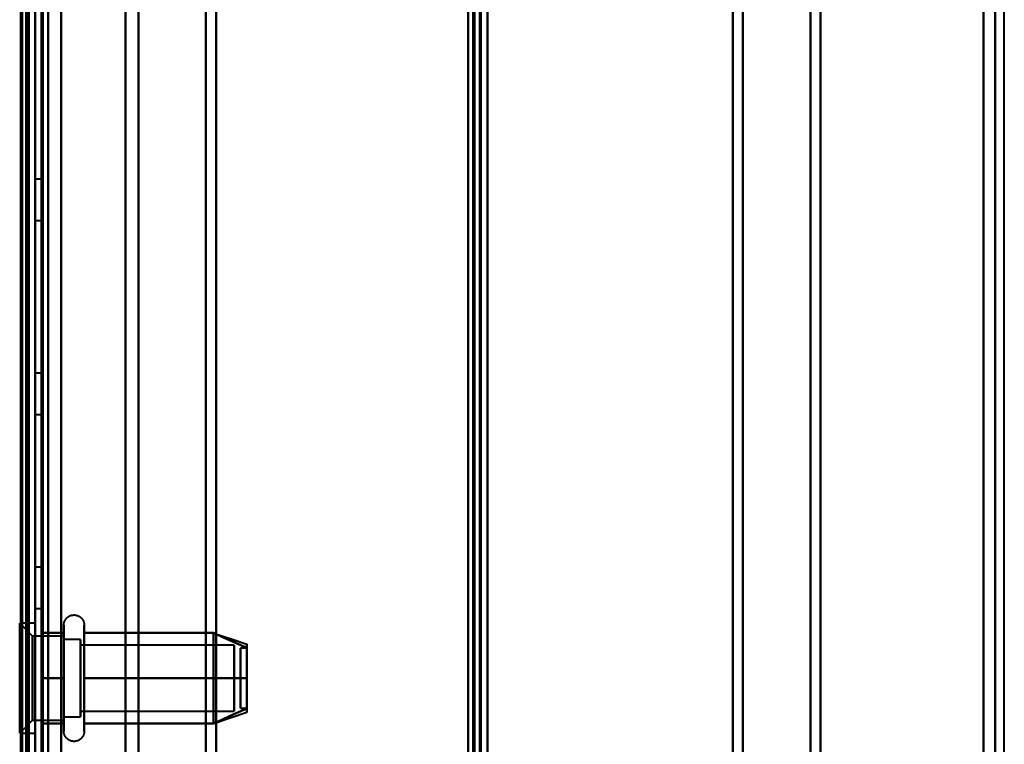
# Model space of a CAD drawing. Header units: millimetres. Extents: x -1352 to 2139, y -120 to 1046.
# Tile 58 of 77: x 549 to 625, y 433 to 489. Entities that reach past the tile are written whole.
import ezdxf

# ---------------------------------------------------------------- set-up
doc = ezdxf.new("R2010")
doc.units = ezdxf.units.MM
doc.layers.add('A-GENM', color=13, linetype='Continuous', lineweight=40)
doc.layers.add('G-IMPT', color=8, linetype='Continuous', lineweight=40)

# ---------------------------------------------------------------- blocks, each defined once
blk = doc.blocks.new('Maintenance r21 - Maintenance r21-755170-Avant')
at = {"layer": 'A-GENM'}
for p, q in [((585, 0), (585, 973.372)), ((585, 973.372), (585, 0))]:
    blk.add_line(p, q, dxfattribs=at)
blk = doc.blocks.new('Souche connecteur circulaire R23 - Souche connecteur circulaire R23-755163-Avant')
at = {"layer": 'A-GENM'}
for p, q in [((585, 506.872), (585, 349.372)), ((625, 349.372), (625, 506.872))]:
    blk.add_line(p, q, dxfattribs=at)
blk = doc.blocks.new('NEXA 1000 CALQUES_dwg-755156-Avant')
at = {"layer": 'G-IMPT'}
for p, q in [((585, 128.972), (585, 972.772)), ((549.5, 129.472), (549.5, 937.272)), ((550, 937.272), (550, 129.472)), ((585, 291.172), (585, 810.572)), ((549.3, 184.868), (549.3, 514.872)), ((549.3, 514.872), (549.3, 184.868)), ((550, 514.872), (550, 184.868)), ((550, 343.372), (550, 514.872)), ((549.3, 171.872), (549.3, 501.877)), ((549.3, 501.877), (549.3, 171.872)), ((550, 501.877), (550, 343.372)), ((550, 501.872), (550, 343.372)), ((550, 282.849), (550, 501.872)), ((550.5, 501.872), (550.5, 343.372)), ((550.5, 343.372), (550.5, 501.872)), ((564, 196.883), (564, 501.872)), ((564, 501.872), (564, 196.883)), ((584.5, 501.872), (584.5, 196.883)), ((584.5, 184.872), (584.5, 501.872)), ((584.5, 184.872), (584.5, 501.872)), ((584.5, 501.872), (584.5, 184.872)), ((585, 196.883), (585, 501.872)), ((585, 184.872), (585, 501.872)), ((585, 501.872), (585, 184.872)), ((585, 501.872), (585, 184.872)), ((604, 501.872), (604, 196.883)), ((604, 196.883), (604, 501.872)), ((551, 197.807), (551, 500.872)), ((551, 488.938), (551, 500.872)), ((551, 500.872), (551, 403.514)), ((558, 197.807), (558, 500.872)), ((558, 488.938), (558, 500.872)), ((558, 500.872), (558, 488.938)), ((558, 500.872), (558, 197.807)), ((563.198, 501.281), (563.198, 197.429)), ((563.198, 197.429), (563.198, 501.281)), ((604.773, 501.281), (604.773, 489.315)), ((604.773, 501.281), (604.773, 197.429)), ((604.773, 197.429), (604.773, 501.281)), ((610, 500.838), (610, 488.906)), ((610, 500.838), (610, 197.839)), ((610, 197.839), (610, 500.838)), ((610, 488.906), (610, 500.838)), ((623.387, 500.838), (623.387, 488.906)), ((623.387, 500.838), (623.387, 197.839)), ((623.387, 197.839), (623.387, 500.838)), ((623.387, 488.906), (623.387, 500.838)), ((549.3, 283.47), (549.3, 500.246)), ((549.3, 500.246), (549.3, 488.359)), ((549.3, 500.246), (549.3, 403.275)), ((556.99, 198.386), (556.99, 500.246)), ((556.99, 488.359), (556.99, 500.246)), ((556.99, 500.246), (556.99, 488.359)), ((556.99, 500.246), (556.99, 198.386)), ((610.773, 500.246), (610.773, 488.359)), ((610.773, 500.246), (610.773, 198.386)), ((610.773, 198.386), (610.773, 500.246)), ((610.773, 488.359), (610.773, 500.246)), ((624.3, 500.246), (624.3, 488.359)), ((624.3, 500.246), (624.3, 198.386)), ((624.3, 198.386), (624.3, 500.246)), ((624.3, 488.359), (624.3, 500.246)), ((563.198, 489.315), (563.198, 185.464)), ((563.198, 185.464), (563.198, 489.315)), ((564, 184.872), (564, 489.862)), ((564, 489.862), (564, 184.872)), ((604, 489.862), (604, 184.872)), ((604, 184.872), (604, 489.862)), ((604.773, 489.315), (604.773, 185.464)), ((604.773, 185.464), (604.773, 489.315)), ((551, 185.872), (551, 488.938)), ((551, 488.938), (551, 283.231)), ((558, 185.872), (558, 488.938)), ((558, 488.938), (558, 185.872)), ((610, 488.906), (610, 185.907)), ((610, 185.907), (610, 488.906)), ((623.387, 488.906), (623.387, 185.907)), ((623.387, 185.907), (623.387, 488.906)), ((549.3, 488.359), (549.3, 186.498)), ((556.99, 283.47), (556.99, 488.359)), ((556.99, 488.359), (556.99, 283.47)), ((610.773, 488.359), (610.773, 186.498)), ((610.773, 186.498), (610.773, 488.359)), ((624.3, 488.359), (624.3, 186.498)), ((624.3, 186.498), (624.3, 488.359)), ((550.5, 476.972), (550, 476.972)), ((550, 476.972), (550, 475.372)), ((550, 473.772), (550, 476.972)), ((550, 473.772), (550, 476.972)), ((550.5, 476.972), (550.5, 475.372)), ((550.5, 475.372), (550.5, 476.972)), ((550, 475.372), (550, 473.772)), ((550, 475.372), (550, 473.772)), ((550.5, 475.372), (550.5, 473.772)), ((550.5, 473.772), (550.5, 475.372)), ((550, 473.772), (550.5, 473.772)), ((550.5, 461.972), (550, 461.972)), ((550, 461.972), (550, 460.372)), ((550, 458.772), (550, 461.972)), ((550, 458.772), (550, 461.972)), ((550.5, 461.972), (550.5, 460.372)), ((550.5, 460.372), (550.5, 461.972)), ((550, 460.372), (550, 458.772)), ((550, 460.372), (550, 458.772)), ((550.5, 460.372), (550.5, 458.772)), ((550.5, 458.772), (550.5, 460.372)), ((550, 458.772), (550.5, 458.772)), ((550.5, 446.972), (550, 446.972)), ((550, 446.972), (550, 445.372)), ((550, 443.772), (550, 446.972)), ((550, 443.772), (550, 446.972)), ((550.5, 446.972), (550.5, 445.372)), ((550.5, 445.372), (550.5, 446.972)), ((550, 445.372), (550, 443.772)), ((550, 445.372), (550, 443.772)), ((550.5, 445.372), (550.5, 443.772)), ((550.5, 443.772), (550.5, 445.372)), ((550, 443.772), (550.5, 443.772)), ((550, 442.622), (548.8, 442.622)), ((550, 442.622), (548.8, 442.622)), ((549.8, 441.622), (548.8, 442.622)), ((549.8, 441.622), (548.8, 442.622)), ((548.8, 434.692), (548.8, 442.622)), ((548.8, 434.692), (548.8, 442.622)), ((548.8, 442.622), (548.8, 434.692)), ((548.8, 442.622), (548.8, 434.692)), ((548.8, 434.122), (548.8, 442.053)), ((548.8, 434.122), (548.8, 442.053)), ((548.8, 442.053), (548.8, 434.122)), ((548.8, 442.053), (548.8, 434.122)), ((550, 442.622), (550, 434.692)), ((550, 442.622), (550, 434.692)), ((550, 438.372), (550, 442.622)), ((550, 438.372), (550, 442.622)), ((550, 442.053), (550, 438.372)), ((550, 442.053), (550, 438.372)), ((552.215, 440.422), (552.215, 442.472)), ((552.215, 440.422), (552.215, 442.472)), ((553.796, 442.472), (553.796, 440.422)), ((553.796, 442.472), (553.796, 440.422)), ((552.215, 441.622), (549.8, 441.622)), ((552.215, 441.622), (549.8, 441.622)), ((549.8, 435.558), (549.8, 441.622)), ((549.8, 435.558), (549.8, 441.622)), ((549.8, 441.622), (549.8, 435.558)), ((549.8, 441.622), (549.8, 435.558)), ((552.215, 434.272), (552.215, 441.923)), ((552.215, 434.272), (552.215, 441.923)), ((552.215, 439.997), (552.215, 441.622)), ((552.215, 439.997), (552.215, 441.622)), ((552.215, 441.622), (552.215, 436.747)), ((552.215, 441.622), (552.215, 436.747)), ((553.5, 441.372), (552.215, 441.372)), ((553.5, 441.372), (552.215, 441.372)), ((552.215, 436.872), (552.215, 441.372)), ((552.215, 436.872), (552.215, 441.372)), ((552.215, 441.372), (552.215, 436.872)), ((552.215, 441.372), (552.215, 436.872)), ((553.5, 436.872), (553.5, 441.372)), ((553.5, 436.872), (553.5, 441.372)), ((553.5, 441.372), (553.5, 435.774)), ((553.5, 441.372), (553.5, 435.774)), ((553.796, 441.923), (553.796, 434.272)), ((553.796, 441.923), (553.796, 434.272)), ((563.811, 441.867), (566.389, 441.008)), ((549.8, 435.122), (549.8, 441.187)), ((549.8, 435.122), (549.8, 441.187)), ((549.8, 441.187), (549.8, 435.122)), ((549.8, 441.187), (549.8, 435.122)), ((552.215, 435.122), (552.215, 441.187)), ((552.215, 435.122), (552.215, 441.187)), ((553.5, 440.97), (553.5, 435.372)), ((553.5, 440.97), (553.5, 435.372)), ((565.389, 440.921), (553.5, 440.921)), ((565.389, 440.921), (553.5, 440.921)), ((553.5, 436.165), (553.5, 440.921)), ((553.5, 436.165), (553.5, 440.921)), ((553.5, 440.921), (553.5, 436.165)), ((553.5, 440.921), (553.5, 436.165)), ((553.5, 435.824), (553.5, 440.579)), ((553.5, 435.824), (553.5, 440.579)), ((553.5, 440.579), (553.5, 435.824)), ((553.5, 440.579), (553.5, 435.824)), ((565.389, 436.165), (565.389, 440.921)), ((565.389, 436.165), (565.389, 440.921)), ((565.389, 440.921), (565.389, 436.165)), ((565.389, 440.921), (565.389, 436.165)), ((565.389, 435.824), (565.389, 440.579)), ((565.389, 435.824), (565.389, 440.579)), ((565.389, 440.579), (565.389, 435.824)), ((565.389, 440.579), (565.389, 435.824)), ((566.389, 440.702), (565.889, 440.702)), ((566.389, 440.702), (565.889, 440.702)), ((565.889, 440.702), (565.889, 437.414)), ((565.889, 440.702), (565.889, 437.414)), ((565.889, 437.414), (565.889, 440.702)), ((565.889, 437.414), (565.889, 440.702)), ((566.389, 440.702), (566.389, 437.414)), ((566.389, 440.702), (566.389, 437.414)), ((566.389, 437.414), (566.389, 440.702)), ((566.389, 437.414), (566.389, 440.702)), ((552.215, 434.822), (552.215, 440.422)), ((552.215, 434.822), (552.215, 440.422)), ((552.215, 435.558), (552.215, 439.997)), ((552.215, 435.558), (552.215, 439.997)), ((552.215, 439.997), (552.215, 435.122)), ((552.215, 439.997), (552.215, 435.122)), ((552.215, 435.372), (552.215, 439.872)), ((552.215, 435.372), (552.215, 439.872)), ((552.215, 439.872), (552.215, 435.372)), ((552.215, 439.872), (552.215, 435.372)), ((553.5, 435.774), (553.5, 439.872)), ((553.5, 435.774), (553.5, 439.872)), ((553.796, 440.422), (553.796, 434.822)), ((553.796, 440.422), (553.796, 434.822)), ((565.889, 439.331), (565.889, 436.042)), ((565.889, 439.331), (565.889, 436.042)), ((565.889, 436.042), (565.889, 439.331)), ((565.889, 436.042), (565.889, 439.331)), ((566.389, 439.331), (566.389, 436.042)), ((566.389, 439.331), (566.389, 436.042)), ((566.389, 436.042), (566.389, 439.331)), ((566.389, 436.042), (566.389, 439.331)), ((550, 438.372), (550, 434.122)), ((550, 438.372), (550, 434.122)), ((550, 434.122), (550, 438.372)), ((550, 434.122), (550, 438.372)), ((553.5, 435.372), (553.5, 436.872)), ((553.5, 435.372), (553.5, 436.872)), ((565.889, 436.042), (566.389, 436.042)), ((565.889, 436.042), (566.389, 436.042)), ((548.8, 434.122), (549.8, 435.122)), ((548.8, 434.122), (549.8, 435.122)), ((549.8, 435.122), (552.215, 435.122)), ((549.8, 435.122), (552.215, 435.122)), ((552.215, 435.372), (553.5, 435.372)), ((552.215, 435.372), (553.5, 435.372)), ((553.5, 435.824), (565.389, 435.824)), ((553.5, 435.824), (565.389, 435.824)), ((563.811, 434.877), (566.389, 435.737)), ((563.811, 434.877), (566.389, 435.737)), ((548.8, 434.122), (550, 434.122)), ((548.8, 434.122), (550, 434.122))]:
    blk.add_line(p, q, dxfattribs=at)
at = {"layer": 'G-IMPT', "flags": 128}
for points in [[(584.4, 972.772), (584.4, 761.822), (584.4, 550.872), (584.4, 339.922), (584.4, 128.972)], [(584.4, 972.772), (584.4, 761.822), (584.4, 550.872), (584.4, 339.922), (584.4, 128.972)], [(584.4, 128.972), (584.4, 339.922), (584.4, 550.872), (584.4, 761.822), (584.4, 972.772)], [(584.5, 128.972), (584.5, 339.922), (584.5, 550.872), (584.5, 761.822), (584.5, 972.772)], [(585, 128.972), (585, 339.922), (585, 550.872), (585, 761.822), (585, 972.772)], [(585, 972.772), (585, 761.822), (585, 550.872), (585, 339.922), (585, 128.972)], [(583.9, 129.472), (583.9, 340.172), (583.9, 550.872), (583.9, 761.572), (583.9, 972.272)], [(583.9, 129.472), (583.9, 340.172), (583.9, 550.872), (583.9, 761.572), (583.9, 972.272)], [(583.9, 972.272), (583.9, 761.572), (583.9, 550.872), (583.9, 340.172), (583.9, 129.472)], [(584, 972.272), (584, 761.572), (584, 550.872), (584, 340.172), (584, 129.472)], [(584, 129.472), (584, 340.172), (584, 550.872), (584, 761.572), (584, 972.272)], [(584, 972.272), (584, 761.572), (584, 550.872), (584, 340.172), (584, 129.472)], [(584.5, 972.272), (584.5, 761.572), (584.5, 550.872), (584.5, 340.172), (584.5, 129.472)], [(584.5, 129.472), (584.5, 340.172), (584.5, 550.872), (584.5, 761.572), (584.5, 972.272)], [(584.5, 129.472), (584.5, 340.172), (584.5, 550.872), (584.5, 761.572), (584.5, 972.272)], [(584.5, 972.272), (584.5, 761.572), (584.5, 550.872), (584.5, 340.172), (584.5, 129.472)], [(584.5, 972.272), (584.5, 761.572), (584.5, 550.872), (584.5, 340.172), (584.5, 129.472)], [(584.5, 129.472), (584.5, 340.172), (584.5, 550.872), (584.5, 761.572), (584.5, 972.272)], [(548.9, 937.272), (548.9, 743.297), (548.9, 549.322), (548.9, 355.347), (548.9, 161.372)], [(548.9, 161.372), (548.9, 355.347), (548.9, 549.322), (548.9, 743.297), (548.9, 937.272)], [(549, 129.372), (549, 331.372), (549, 533.372), (549, 735.372), (549, 937.372)], [(549, 937.372), (549, 735.372), (549, 533.372), (549, 331.372), (549, 129.372)], [(549, 129.472), (549, 331.422), (549, 533.372), (549, 735.322), (549, 937.272)], [(549, 937.272), (549, 735.322), (549, 533.372), (549, 331.422), (549, 129.472)], [(549.4, 937.772), (549.4, 735.572), (549.4, 533.372), (549.4, 331.172), (549.4, 128.972)], [(549.4, 128.972), (549.4, 331.172), (549.4, 533.372), (549.4, 735.572), (549.4, 937.772)], [(549.4, 128.972), (549.4, 331.172), (549.4, 533.372), (549.4, 735.572), (549.4, 937.772)], [(549.5, 937.772), (549.5, 735.572), (549.5, 533.372), (549.5, 331.172), (549.5, 128.972)], [(549.5, 937.272), (549.5, 735.322), (549.5, 533.372), (549.5, 331.422), (549.5, 129.472)], [(549.5, 129.472), (549.5, 331.422), (549.5, 533.372), (549.5, 735.322), (549.5, 937.272)], [(549.5, 937.272), (549.5, 735.322), (549.5, 533.372), (549.5, 331.422), (549.5, 129.472)], [(549.5, 129.472), (549.5, 331.422), (549.5, 533.372), (549.5, 735.322), (549.5, 937.272)], [(549.5, 129.472), (549.5, 331.422), (549.5, 533.372), (549.5, 735.322), (549.5, 937.272)], [(549.5, 937.272), (549.5, 735.322), (549.5, 533.372), (549.5, 331.422), (549.5, 129.472)], [(550, 937.772), (550, 735.572), (550, 533.372), (550, 331.172), (550, 128.972)], [(550, 128.972), (550, 331.172), (550, 533.372), (550, 735.572), (550, 937.772)], [(550, 129.472), (550, 331.422), (550, 533.372), (550, 735.322), (550, 937.272)], [(550, 937.272), (550, 735.322), (550, 533.372), (550, 331.422), (550, 129.472)], [(550, 937.272), (550, 743.297), (550, 549.322), (550, 355.347), (550, 161.372)], [(550, 129.472), (550, 331.422), (550, 533.372), (550, 735.322), (550, 937.272)], [(550, 161.372), (550, 355.347), (550, 549.322), (550, 743.297), (550, 937.272)], [(550, 937.272), (550, 735.322), (550, 533.372), (550, 331.422), (550, 129.472)], [(550.5, 129.472), (550.5, 331.422), (550.5, 533.372), (550.5, 735.322), (550.5, 937.272)], [(550.5, 937.272), (550.5, 735.322), (550.5, 533.372), (550.5, 331.422), (550.5, 129.472)], [(550.6, 129.472), (550.6, 331.422), (550.6, 533.372), (550.6, 735.322), (550.6, 937.272)], [(550.6, 937.272), (550.6, 735.322), (550.6, 533.372), (550.6, 331.422), (550.6, 129.472)], [(550.6, 129.472), (550.6, 331.422), (550.6, 533.372), (550.6, 735.322), (550.6, 937.272)], [(550.6, 129.472), (550.6, 331.422), (550.6, 533.372), (550.6, 735.322), (550.6, 937.272)], [(550.6, 937.272), (550.6, 735.322), (550.6, 533.372), (550.6, 331.422), (550.6, 129.472)], [(550.6, 937.272), (550.6, 735.322), (550.6, 533.372), (550.6, 331.422), (550.6, 129.472)], [(552, 937.772), (552, 735.572), (552, 533.372), (552, 331.172), (552, 128.972)], [(552, 128.972), (552, 331.172), (552, 533.372), (552, 735.572), (552, 937.772)], [(552, 937.772), (552, 735.572), (552, 533.372), (552, 331.172), (552, 128.972)], [(552, 128.972), (552, 331.172), (552, 533.372), (552, 735.572), (552, 937.772)], [(552, 937.272), (552, 735.322), (552, 533.372), (552, 331.422), (552, 129.472)], [(552, 129.472), (552, 331.422), (552, 533.372), (552, 735.322), (552, 937.272)], [(552, 937.272), (552, 735.322), (552, 533.372), (552, 331.422), (552, 129.472)], [(552, 129.472), (552, 331.422), (552, 533.372), (552, 735.322), (552, 937.272)], [(583.5, 937.272), (583.5, 735.322), (583.5, 533.372), (583.5, 331.422), (583.5, 129.472)], [(583.5, 129.472), (583.5, 331.422), (583.5, 533.372), (583.5, 735.322), (583.5, 937.272)], [(583.5, 129.472), (583.5, 331.422), (583.5, 533.372), (583.5, 735.322), (583.5, 937.272)], [(583.5, 937.272), (583.5, 735.322), (583.5, 533.372), (583.5, 331.422), (583.5, 129.472)], [(584.4, 128.972), (584.4, 331.172), (584.4, 533.372), (584.4, 735.572), (584.4, 937.772)], [(584.4, 128.972), (584.4, 331.172), (584.4, 533.372), (584.4, 735.572), (584.4, 937.772)], [(584.4, 937.772), (584.4, 735.572), (584.4, 533.372), (584.4, 331.172), (584.4, 128.972)], [(584.5, 937.772), (584.5, 735.572), (584.5, 533.372), (584.5, 331.172), (584.5, 128.972)], [(585, 937.772), (585, 735.572), (585, 533.372), (585, 331.172), (585, 128.972)], [(585, 128.972), (585, 331.172), (585, 533.372), (585, 735.572), (585, 937.772)], [(583.5, 810.572), (583.5, 680.722), (583.5, 550.872), (583.5, 421.022), (583.5, 291.172)], [(583.5, 291.172), (583.5, 421.022), (583.5, 550.872), (583.5, 680.722), (583.5, 810.572)], [(583.5, 810.572), (583.5, 680.722), (583.5, 550.872), (583.5, 421.022), (583.5, 291.172)], [(583.5, 291.172), (583.5, 421.022), (583.5, 550.872), (583.5, 680.722), (583.5, 810.572)], [(584.4, 810.572), (584.4, 680.722), (584.4, 550.872), (584.4, 421.022), (584.4, 291.172)], [(584.4, 810.572), (584.4, 680.722), (584.4, 550.872), (584.4, 421.022), (584.4, 291.172)], [(584.4, 291.172), (584.4, 421.022), (584.4, 550.872), (584.4, 680.722), (584.4, 810.572)], [(584.5, 291.172), (584.5, 421.022), (584.5, 550.872), (584.5, 680.722), (584.5, 810.572)], [(585, 291.172), (585, 421.022), (585, 550.872), (585, 680.722), (585, 810.572)], [(585, 810.572), (585, 680.722), (585, 550.872), (585, 421.022), (585, 291.172)], [(585, 810.572), (585, 680.722), (585, 550.872), (585, 421.022), (585, 291.172)], [(585, 291.172), (585, 421.022), (585, 550.872), (585, 680.722), (585, 810.572)], [(552.215, 442.472), (552.215, 442.504), (552.217, 442.535), (552.221, 442.567), (552.225, 442.598), (552.231, 442.629), (552.238, 442.66), (552.246, 442.691), (552.255, 442.721), (552.266, 442.751), (552.277, 442.78), (552.29, 442.809), (552.304, 442.837), (552.319, 442.865), (552.336, 442.892), (552.353, 442.919), (552.371, 442.944), (552.391, 442.969), (552.411, 442.993), (552.432, 443.017), (552.455, 443.039), (552.478, 443.061), (552.502, 443.082), (552.526, 443.101), (552.552, 443.12), (552.578, 443.137), (552.605, 443.154), (552.633, 443.169), (552.661, 443.184), (552.69, 443.197), (552.719, 443.209), (552.749, 443.22), (552.779, 443.23), (552.809, 443.238), (552.84, 443.245), (552.871, 443.251), (552.902, 443.256), (552.934, 443.259), (552.965, 443.262), (552.997, 443.263), (553.028, 443.262), (553.06, 443.261), (553.091, 443.258), (553.123, 443.254), (553.154, 443.249), (553.185, 443.242), (553.216, 443.234), (553.246, 443.225), (553.276, 443.215), (553.305, 443.204), (553.334, 443.191), (553.363, 443.177), (553.391, 443.162), (553.418, 443.146), (553.445, 443.129), (553.47, 443.111), (553.496, 443.092), (553.52, 443.072), (553.544, 443.051), (553.566, 443.029), (553.588, 443.006), (553.609, 442.982), (553.629, 442.958), (553.648, 442.933), (553.666, 442.907), (553.683, 442.88), (553.698, 442.852), (553.713, 442.824), (553.727, 442.796), (553.739, 442.767), (553.75, 442.737), (553.76, 442.707), (553.769, 442.677), (553.776, 442.646), (553.783, 442.615), (553.788, 442.584), (553.792, 442.552), (553.794, 442.521), (553.796, 442.489), (553.796, 442.472)], [(552.215, 442.472), (552.215, 442.504), (552.217, 442.535), (552.221, 442.567), (552.225, 442.598), (552.231, 442.629), (552.238, 442.66), (552.246, 442.691), (552.255, 442.721), (552.266, 442.751), (552.277, 442.78), (552.29, 442.809), (552.304, 442.837), (552.319, 442.865), (552.336, 442.892), (552.353, 442.919), (552.371, 442.944), (552.391, 442.969), (552.411, 442.993), (552.432, 443.017), (552.455, 443.039), (552.478, 443.061), (552.502, 443.082), (552.526, 443.101), (552.552, 443.12), (552.578, 443.137), (552.605, 443.154), (552.633, 443.169), (552.661, 443.184), (552.69, 443.197), (552.719, 443.209), (552.749, 443.22), (552.779, 443.23), (552.809, 443.238), (552.84, 443.245), (552.871, 443.251), (552.902, 443.256), (552.934, 443.259), (552.965, 443.262), (552.997, 443.263), (553.028, 443.262), (553.06, 443.261), (553.091, 443.258), (553.123, 443.254), (553.154, 443.249), (553.185, 443.242), (553.216, 443.234), (553.246, 443.225), (553.276, 443.215), (553.305, 443.204), (553.334, 443.191), (553.363, 443.177), (553.391, 443.162), (553.418, 443.146), (553.445, 443.129), (553.47, 443.111), (553.496, 443.092), (553.52, 443.072), (553.544, 443.051), (553.566, 443.029), (553.588, 443.006), (553.609, 442.982), (553.629, 442.958), (553.648, 442.933), (553.666, 442.907), (553.683, 442.88), (553.698, 442.852), (553.713, 442.824), (553.727, 442.796), (553.739, 442.767), (553.75, 442.737), (553.76, 442.707), (553.769, 442.677), (553.776, 442.646), (553.783, 442.615), (553.788, 442.584), (553.792, 442.552), (553.794, 442.521), (553.796, 442.489), (553.796, 442.472)], [(552.215, 442.472), (552.215, 442.469), (552.215, 442.459), (552.215, 442.443), (552.215, 442.42), (552.215, 442.391), (552.215, 442.355), (552.215, 442.313), (552.215, 442.264), (552.215, 442.209), (552.215, 442.149), (552.215, 442.082), (552.215, 442.009), (552.215, 441.93), (552.215, 441.923)], [(552.215, 434.822), (552.215, 434.906), (552.215, 434.997), (552.215, 435.093), (552.215, 435.194), (552.215, 435.3), (552.215, 435.411), (552.215, 435.526), (552.215, 435.647), (552.215, 435.771), (552.215, 435.9), (552.215, 436.033), (552.215, 436.169), (552.215, 436.31), (552.215, 436.453), (552.215, 436.599), (552.215, 436.749), (552.215, 436.9), (552.215, 437.055), (552.215, 437.211), (552.215, 437.369), (552.215, 437.529), (552.215, 437.69), (552.215, 437.852), (552.215, 438.015), (552.215, 438.179), (552.215, 438.343), (552.215, 438.507), (552.215, 438.671), (552.215, 438.834), (552.215, 438.996), (552.215, 439.158), (552.215, 439.318), (552.215, 439.477), (552.215, 439.634), (552.215, 439.789), (552.215, 439.942), (552.215, 440.092), (552.215, 440.239), (552.215, 440.384), (552.215, 440.525), (552.215, 440.663), (552.215, 440.797), (552.215, 440.927), (552.215, 441.054), (552.215, 441.175), (552.215, 441.293), (552.215, 441.406), (552.215, 441.513), (552.215, 441.616), (552.215, 441.714), (552.215, 441.806), (552.215, 441.893), (552.215, 441.974), (552.215, 442.05), (552.215, 442.119), (552.215, 442.183), (552.215, 442.24), (552.215, 442.292), (552.215, 442.337), (552.215, 442.375), (552.215, 442.408), (552.215, 442.433), (552.215, 442.453), (552.215, 442.465), (552.215, 442.472), (552.215, 442.472)], [(552.215, 442.472), (552.215, 442.469), (552.215, 442.459), (552.215, 442.443), (552.215, 442.42), (552.215, 442.391), (552.215, 442.355), (552.215, 442.313), (552.215, 442.264), (552.215, 442.209), (552.215, 442.149), (552.215, 442.082), (552.215, 442.009), (552.215, 441.93), (552.215, 441.923)], [(552.215, 434.822), (552.215, 434.906), (552.215, 434.997), (552.215, 435.093), (552.215, 435.194), (552.215, 435.3), (552.215, 435.411), (552.215, 435.526), (552.215, 435.647), (552.215, 435.771), (552.215, 435.9), (552.215, 436.033), (552.215, 436.169), (552.215, 436.31), (552.215, 436.453), (552.215, 436.599), (552.215, 436.749), (552.215, 436.9), (552.215, 437.055), (552.215, 437.211), (552.215, 437.369), (552.215, 437.529), (552.215, 437.69), (552.215, 437.852), (552.215, 438.015), (552.215, 438.179), (552.215, 438.343), (552.215, 438.507), (552.215, 438.671), (552.215, 438.834), (552.215, 438.996), (552.215, 439.158), (552.215, 439.318), (552.215, 439.477), (552.215, 439.634), (552.215, 439.789), (552.215, 439.942), (552.215, 440.092), (552.215, 440.239), (552.215, 440.384), (552.215, 440.525), (552.215, 440.663), (552.215, 440.797), (552.215, 440.927), (552.215, 441.054), (552.215, 441.175), (552.215, 441.293), (552.215, 441.406), (552.215, 441.513), (552.215, 441.616), (552.215, 441.714), (552.215, 441.806), (552.215, 441.893), (552.215, 441.974), (552.215, 442.05), (552.215, 442.119), (552.215, 442.183), (552.215, 442.24), (552.215, 442.292), (552.215, 442.337), (552.215, 442.375), (552.215, 442.408), (552.215, 442.433), (552.215, 442.453), (552.215, 442.465), (552.215, 442.472), (552.215, 442.472)], [(553.796, 442.472), (553.796, 442.469), (553.796, 442.459), (553.796, 442.443), (553.796, 442.42), (553.796, 442.391), (553.796, 442.355), (553.796, 442.313), (553.796, 442.264), (553.796, 442.209), (553.796, 442.149), (553.796, 442.082), (553.796, 442.009), (553.796, 441.93), (553.796, 441.846), (553.796, 441.756), (553.796, 441.661), (553.796, 441.56), (553.796, 441.455), (553.796, 441.344), (553.796, 441.229), (553.796, 441.109), (553.796, 440.985), (553.796, 440.856), (553.796, 440.724), (553.796, 440.588), (553.796, 440.448), (553.796, 440.305), (553.796, 440.159), (553.796, 440.01), (553.796, 439.858), (553.796, 439.704), (553.796, 439.548), (553.796, 439.39), (553.796, 439.23), (553.796, 439.069), (553.796, 438.907), (553.796, 438.744), (553.796, 438.58), (553.796, 438.417), (553.796, 438.253), (553.796, 438.089), (553.796, 437.925), (553.796, 437.763), (553.796, 437.601), (553.796, 437.441), (553.796, 437.282), (553.796, 437.125), (553.796, 436.969), (553.796, 436.817), (553.796, 436.666), (553.796, 436.518), (553.796, 436.374), (553.796, 436.232), (553.796, 436.094), (553.796, 435.959), (553.796, 435.829), (553.796, 435.702), (553.796, 435.58), (553.796, 435.462), (553.796, 435.349), (553.796, 435.241), (553.796, 435.137), (553.796, 435.039), (553.796, 434.946), (553.796, 434.859), (553.796, 434.822)], [(553.796, 441.923), (553.796, 442.002), (553.796, 442.075), (553.796, 442.143), (553.796, 442.204), (553.796, 442.26), (553.796, 442.309), (553.796, 442.351), (553.796, 442.388), (553.796, 442.418), (553.796, 442.441), (553.796, 442.458), (553.796, 442.468), (553.796, 442.472)], [(553.796, 442.472), (553.796, 442.469), (553.796, 442.459), (553.796, 442.443), (553.796, 442.42), (553.796, 442.391), (553.796, 442.355), (553.796, 442.313), (553.796, 442.264), (553.796, 442.209), (553.796, 442.149), (553.796, 442.082), (553.796, 442.009), (553.796, 441.93), (553.796, 441.846), (553.796, 441.756), (553.796, 441.661), (553.796, 441.56), (553.796, 441.455), (553.796, 441.344), (553.796, 441.229), (553.796, 441.109), (553.796, 440.985), (553.796, 440.856), (553.796, 440.724), (553.796, 440.588), (553.796, 440.448), (553.796, 440.305), (553.796, 440.159), (553.796, 440.01), (553.796, 439.858), (553.796, 439.704), (553.796, 439.548), (553.796, 439.39), (553.796, 439.23), (553.796, 439.069), (553.796, 438.907), (553.796, 438.744), (553.796, 438.58), (553.796, 438.417), (553.796, 438.253), (553.796, 438.089), (553.796, 437.925), (553.796, 437.763), (553.796, 437.601), (553.796, 437.441), (553.796, 437.282), (553.796, 437.125), (553.796, 436.969), (553.796, 436.817), (553.796, 436.666), (553.796, 436.518), (553.796, 436.374), (553.796, 436.232), (553.796, 436.094), (553.796, 435.959), (553.796, 435.829), (553.796, 435.702), (553.796, 435.58), (553.796, 435.462), (553.796, 435.349), (553.796, 435.241), (553.796, 435.137), (553.796, 435.039), (553.796, 434.946), (553.796, 434.859), (553.796, 434.822)], [(553.796, 441.923), (553.796, 442.002), (553.796, 442.075), (553.796, 442.143), (553.796, 442.204), (553.796, 442.26), (553.796, 442.309), (553.796, 442.351), (553.796, 442.388), (553.796, 442.418), (553.796, 442.441), (553.796, 442.458), (553.796, 442.468), (553.796, 442.472)], [(550.5, 441.872), (550.5, 440.997), (550.5, 440.122), (550.5, 439.247), (550.5, 438.372)], [(550.5, 438.372), (550.5, 439.247), (550.5, 440.122), (550.5, 440.997), (550.5, 441.872)], [(550.5, 441.872), (550.5, 440.997), (550.5, 440.122), (550.5, 439.247), (550.5, 438.372)], [(550.5, 438.372), (550.5, 439.247), (550.5, 440.122), (550.5, 440.997), (550.5, 441.872)], [(550.5, 438.372), (550.5, 439.247), (550.5, 440.122), (550.5, 440.997), (550.5, 441.872)], [(550.5, 441.872), (550.929, 441.872), (551.357, 441.872), (551.786, 441.872), (552.215, 441.872)], [(552.215, 441.872), (551.786, 441.872), (551.357, 441.872), (550.929, 441.872), (550.5, 441.872)], [(550.5, 441.872), (550.5, 440.997), (550.5, 440.122), (550.5, 439.247), (550.5, 438.372)], [(552.215, 441.872), (551.786, 441.872), (551.357, 441.872), (550.929, 441.872), (550.5, 441.872)], [(550.5, 441.872), (550.929, 441.872), (551.357, 441.872), (551.786, 441.872), (552.215, 441.872)], [(550.5, 438.372), (550.5, 439.247), (550.5, 440.122), (550.5, 440.997), (550.5, 441.872)], [(550.5, 441.872), (550.929, 441.872), (551.357, 441.872), (551.786, 441.872), (552.215, 441.872)], [(552.215, 441.872), (551.786, 441.872), (551.357, 441.872), (550.929, 441.872), (550.5, 441.872)], [(550.5, 441.872), (550.5, 440.997), (550.5, 440.122), (550.5, 439.247), (550.5, 438.372)], [(552.215, 441.872), (551.786, 441.872), (551.357, 441.872), (550.929, 441.872), (550.5, 441.872)], [(550.5, 441.872), (550.929, 441.872), (551.357, 441.872), (551.786, 441.872), (552.215, 441.872)], [(552.215, 441.923), (552.215, 441.838), (552.215, 441.748), (552.215, 441.652), (552.215, 441.551), (552.215, 441.445), (552.215, 441.334), (552.215, 441.218), (552.215, 441.098), (552.215, 440.973), (552.215, 440.844), (552.215, 440.712), (552.215, 440.575), (552.215, 440.435), (552.215, 440.292), (552.215, 440.145), (552.215, 439.996), (552.215, 439.844), (552.215, 439.69), (552.215, 439.534), (552.215, 439.376), (552.215, 439.216), (552.215, 439.055), (552.215, 438.892), (552.215, 438.729), (552.215, 438.566), (552.215, 438.402), (552.215, 438.238), (552.215, 438.074), (552.215, 437.911), (552.215, 437.748), (552.215, 437.587), (552.215, 437.426), (552.215, 437.268), (552.215, 437.111), (552.215, 436.956), (552.215, 436.803), (552.215, 436.653), (552.215, 436.505), (552.215, 436.361), (552.215, 436.219), (552.215, 436.082), (552.215, 435.948), (552.215, 435.817), (552.215, 435.691), (552.215, 435.569), (552.215, 435.452), (552.215, 435.339), (552.215, 435.231), (552.215, 435.128), (552.215, 435.031), (552.215, 434.938), (552.215, 434.851), (552.215, 434.77), (552.215, 434.695), (552.215, 434.625), (552.215, 434.562), (552.215, 434.504), (552.215, 434.453), (552.215, 434.408), (552.215, 434.369), (552.215, 434.337), (552.215, 434.311), (552.215, 434.292), (552.215, 434.279), (552.215, 434.273), (552.215, 434.272)], [(552.215, 441.923), (552.215, 441.838), (552.215, 441.748), (552.215, 441.652), (552.215, 441.551), (552.215, 441.445), (552.215, 441.334), (552.215, 441.218), (552.215, 441.098), (552.215, 440.973), (552.215, 440.844), (552.215, 440.712), (552.215, 440.575), (552.215, 440.435), (552.215, 440.292), (552.215, 440.145), (552.215, 439.996), (552.215, 439.844), (552.215, 439.69), (552.215, 439.534), (552.215, 439.376), (552.215, 439.216), (552.215, 439.055), (552.215, 438.892), (552.215, 438.729), (552.215, 438.566), (552.215, 438.402), (552.215, 438.238), (552.215, 438.074), (552.215, 437.911), (552.215, 437.748), (552.215, 437.587), (552.215, 437.426), (552.215, 437.268), (552.215, 437.111), (552.215, 436.956), (552.215, 436.803), (552.215, 436.653), (552.215, 436.505), (552.215, 436.361), (552.215, 436.219), (552.215, 436.082), (552.215, 435.948), (552.215, 435.817), (552.215, 435.691), (552.215, 435.569), (552.215, 435.452), (552.215, 435.339), (552.215, 435.231), (552.215, 435.128), (552.215, 435.031), (552.215, 434.938), (552.215, 434.851), (552.215, 434.77), (552.215, 434.695), (552.215, 434.625), (552.215, 434.562), (552.215, 434.504), (552.215, 434.453), (552.215, 434.408), (552.215, 434.369), (552.215, 434.337), (552.215, 434.311), (552.215, 434.292), (552.215, 434.279), (552.215, 434.273), (552.215, 434.272)], [(552.215, 441.872), (552.215, 440.997), (552.215, 440.122), (552.215, 439.247), (552.215, 438.372)], [(552.215, 438.372), (552.215, 439.247), (552.215, 440.122), (552.215, 440.997), (552.215, 441.872)], [(552.215, 441.872), (552.215, 440.997), (552.215, 440.122), (552.215, 439.247), (552.215, 438.372)], [(552.215, 438.372), (552.215, 439.247), (552.215, 440.122), (552.215, 440.997), (552.215, 441.872)], [(553.796, 434.272), (553.796, 434.276), (553.796, 434.285), (553.796, 434.302), (553.796, 434.325), (553.796, 434.354), (553.796, 434.39), (553.796, 434.432), (553.796, 434.48), (553.796, 434.535), (553.796, 434.596), (553.796, 434.663), (553.796, 434.736), (553.796, 434.814), (553.796, 434.899), (553.796, 434.988), (553.796, 435.084), (553.796, 435.184), (553.796, 435.29), (553.796, 435.4), (553.796, 435.516), (553.796, 435.636), (553.796, 435.76), (553.796, 435.888), (553.796, 436.021), (553.796, 436.157), (553.796, 436.297), (553.796, 436.44), (553.796, 436.586), (553.796, 436.735), (553.796, 436.887), (553.796, 437.041), (553.796, 437.197), (553.796, 437.355), (553.796, 437.514), (553.796, 437.675), (553.796, 437.838), (553.796, 438.001), (553.796, 438.164), (553.796, 438.328), (553.796, 438.492), (553.796, 438.656), (553.796, 438.819), (553.796, 438.982), (553.796, 439.143), (553.796, 439.304), (553.796, 439.463), (553.796, 439.62), (553.796, 439.775), (553.796, 439.928), (553.796, 440.079), (553.796, 440.226), (553.796, 440.371), (553.796, 440.513), (553.796, 440.651), (553.796, 440.785), (553.796, 440.916), (553.796, 441.042), (553.796, 441.165), (553.796, 441.282), (553.796, 441.396), (553.796, 441.504), (553.796, 441.607), (553.796, 441.705), (553.796, 441.798), (553.796, 441.886), (553.796, 441.923)], [(553.796, 434.272), (553.796, 434.276), (553.796, 434.285), (553.796, 434.302), (553.796, 434.325), (553.796, 434.354), (553.796, 434.39), (553.796, 434.432), (553.796, 434.48), (553.796, 434.535), (553.796, 434.596), (553.796, 434.663), (553.796, 434.736), (553.796, 434.814), (553.796, 434.899), (553.796, 434.988), (553.796, 435.084), (553.796, 435.184), (553.796, 435.29), (553.796, 435.4), (553.796, 435.516), (553.796, 435.636), (553.796, 435.76), (553.796, 435.888), (553.796, 436.021), (553.796, 436.157), (553.796, 436.297), (553.796, 436.44), (553.796, 436.586), (553.796, 436.735), (553.796, 436.887), (553.796, 437.041), (553.796, 437.197), (553.796, 437.355), (553.796, 437.514), (553.796, 437.675), (553.796, 437.838), (553.796, 438.001), (553.796, 438.164), (553.796, 438.328), (553.796, 438.492), (553.796, 438.656), (553.796, 438.819), (553.796, 438.982), (553.796, 439.143), (553.796, 439.304), (553.796, 439.463), (553.796, 439.62), (553.796, 439.775), (553.796, 439.928), (553.796, 440.079), (553.796, 440.226), (553.796, 440.371), (553.796, 440.513), (553.796, 440.651), (553.796, 440.785), (553.796, 440.916), (553.796, 441.042), (553.796, 441.165), (553.796, 441.282), (553.796, 441.396), (553.796, 441.504), (553.796, 441.607), (553.796, 441.705), (553.796, 441.798), (553.796, 441.886), (553.796, 441.923)], [(563.796, 441.872), (561.296, 441.872), (558.796, 441.872), (556.296, 441.872), (553.796, 441.872)], [(553.796, 441.872), (553.796, 440.997), (553.796, 440.122), (553.796, 439.247), (553.796, 438.372)], [(563.796, 441.872), (561.296, 441.872), (558.796, 441.872), (556.296, 441.872), (553.796, 441.872)], [(553.796, 441.872), (556.296, 441.872), (558.796, 441.872), (561.296, 441.872), (563.796, 441.872)], [(553.796, 438.372), (553.796, 439.247), (553.796, 440.122), (553.796, 440.997), (553.796, 441.872)], [(553.796, 441.872), (556.296, 441.872), (558.796, 441.872), (561.296, 441.872), (563.796, 441.872)], [(563.796, 441.872), (561.296, 441.872), (558.796, 441.872), (556.296, 441.872), (553.796, 441.872)], [(553.796, 441.872), (553.796, 440.997), (553.796, 440.122), (553.796, 439.247), (553.796, 438.372)], [(563.796, 441.872), (561.296, 441.872), (558.796, 441.872), (556.296, 441.872), (553.796, 441.872)], [(553.796, 441.872), (556.296, 441.872), (558.796, 441.872), (561.296, 441.872), (563.796, 441.872)], [(553.796, 438.372), (553.796, 439.247), (553.796, 440.122), (553.796, 440.997), (553.796, 441.872)], [(553.796, 441.872), (556.296, 441.872), (558.796, 441.872), (561.296, 441.872), (563.796, 441.872)], [(563.796, 438.372), (563.796, 439.247), (563.796, 440.122), (563.796, 440.997), (563.796, 441.872)], [(563.796, 441.872), (563.796, 440.997), (563.796, 440.122), (563.796, 439.247), (563.796, 438.372)], [(563.796, 438.372), (563.796, 439.247), (563.796, 440.122), (563.796, 440.997), (563.796, 441.872)], [(563.796, 441.872), (563.796, 440.997), (563.796, 440.122), (563.796, 439.247), (563.796, 438.372)], [(566.389, 440.718), (565.741, 441.007), (565.092, 441.295), (564.444, 441.584), (563.796, 441.872)], [(563.796, 441.872), (563.796, 440.997), (563.796, 440.122), (563.796, 439.247), (563.796, 438.372)], [(566.389, 440.718), (565.741, 441.007), (565.092, 441.295), (564.444, 441.584), (563.796, 441.872)], [(563.796, 441.872), (564.444, 441.584), (565.092, 441.295), (565.741, 441.007), (566.389, 440.718)], [(563.796, 438.372), (563.796, 439.247), (563.796, 440.122), (563.796, 440.997), (563.796, 441.872)], [(563.796, 441.872), (564.444, 441.584), (565.092, 441.295), (565.741, 441.007), (566.389, 440.718)], [(566.389, 440.718), (565.741, 441.007), (565.092, 441.295), (564.444, 441.584), (563.796, 441.872)], [(563.796, 441.872), (563.796, 440.997), (563.796, 440.122), (563.796, 439.247), (563.796, 438.372)], [(566.389, 440.718), (565.741, 441.007), (565.092, 441.295), (564.444, 441.584), (563.796, 441.872)], [(563.796, 441.872), (564.444, 441.584), (565.092, 441.295), (565.741, 441.007), (566.389, 440.718)], [(563.796, 438.372), (563.796, 439.247), (563.796, 440.122), (563.796, 440.997), (563.796, 441.872)], [(563.796, 441.872), (564.444, 441.584), (565.092, 441.295), (565.741, 441.007), (566.389, 440.718)], [(563.811, 441.867), (565.324, 441.363), (566.389, 441.008)], [(550.5, 438.372), (550.5, 437.497), (550.5, 436.622), (550.5, 435.747), (550.5, 434.872)], [(550.5, 434.872), (550.5, 435.747), (550.5, 436.622), (550.5, 437.497), (550.5, 438.372)], [(550.5, 438.372), (550.5, 437.497), (550.5, 436.622), (550.5, 435.747), (550.5, 434.872)], [(550.5, 434.872), (550.5, 435.747), (550.5, 436.622), (550.5, 437.497), (550.5, 438.372)], [(552.215, 438.372), (551.786, 438.372), (551.357, 438.372), (550.929, 438.372), (550.5, 438.372)], [(550.5, 434.872), (550.5, 435.747), (550.5, 436.622), (550.5, 437.497), (550.5, 438.372)], [(550.5, 438.372), (550.929, 438.372), (551.357, 438.372), (551.786, 438.372), (552.215, 438.372)], [(552.215, 438.372), (551.786, 438.372), (551.357, 438.372), (550.929, 438.372), (550.5, 438.372)], [(550.5, 438.372), (550.5, 437.497), (550.5, 436.622), (550.5, 435.747), (550.5, 434.872)], [(550.5, 438.372), (550.929, 438.372), (551.357, 438.372), (551.786, 438.372), (552.215, 438.372)], [(552.215, 438.372), (551.786, 438.372), (551.357, 438.372), (550.929, 438.372), (550.5, 438.372)], [(550.5, 434.872), (550.5, 435.747), (550.5, 436.622), (550.5, 437.497), (550.5, 438.372)], [(550.5, 438.372), (550.929, 438.372), (551.357, 438.372), (551.786, 438.372), (552.215, 438.372)], [(552.215, 438.372), (551.786, 438.372), (551.357, 438.372), (550.929, 438.372), (550.5, 438.372)], [(550.5, 438.372), (550.5, 437.497), (550.5, 436.622), (550.5, 435.747), (550.5, 434.872)], [(550.5, 438.372), (550.929, 438.372), (551.357, 438.372), (551.786, 438.372), (552.215, 438.372)], [(552.215, 438.372), (552.215, 437.497), (552.215, 436.622), (552.215, 435.747), (552.215, 434.872)], [(552.215, 434.872), (552.215, 435.747), (552.215, 436.622), (552.215, 437.497), (552.215, 438.372)], [(552.215, 438.372), (552.215, 437.497), (552.215, 436.622), (552.215, 435.747), (552.215, 434.872)], [(552.215, 434.872), (552.215, 435.747), (552.215, 436.622), (552.215, 437.497), (552.215, 438.372)], [(563.796, 438.372), (561.296, 438.372), (558.796, 438.372), (556.296, 438.372), (553.796, 438.372)], [(553.796, 438.372), (553.796, 437.497), (553.796, 436.622), (553.796, 435.747), (553.796, 434.872)], [(553.796, 438.372), (556.296, 438.372), (558.796, 438.372), (561.296, 438.372), (563.796, 438.372)], [(563.796, 438.372), (561.296, 438.372), (558.796, 438.372), (556.296, 438.372), (553.796, 438.372)], [(553.796, 434.872), (553.796, 435.747), (553.796, 436.622), (553.796, 437.497), (553.796, 438.372)], [(553.796, 438.372), (556.296, 438.372), (558.796, 438.372), (561.296, 438.372), (563.796, 438.372)], [(563.796, 438.372), (561.296, 438.372), (558.796, 438.372), (556.296, 438.372), (553.796, 438.372)], [(553.796, 438.372), (553.796, 437.497), (553.796, 436.622), (553.796, 435.747), (553.796, 434.872)], [(553.796, 438.372), (556.296, 438.372), (558.796, 438.372), (561.296, 438.372), (563.796, 438.372)], [(563.796, 438.372), (561.296, 438.372), (558.796, 438.372), (556.296, 438.372), (553.796, 438.372)], [(553.796, 434.872), (553.796, 435.747), (553.796, 436.622), (553.796, 437.497), (553.796, 438.372)], [(553.796, 438.372), (556.296, 438.372), (558.796, 438.372), (561.296, 438.372), (563.796, 438.372)], [(563.796, 434.872), (563.796, 435.747), (563.796, 436.622), (563.796, 437.497), (563.796, 438.372)], [(563.796, 438.372), (563.796, 437.497), (563.796, 436.622), (563.796, 435.747), (563.796, 434.872)], [(563.796, 434.872), (563.796, 435.747), (563.796, 436.622), (563.796, 437.497), (563.796, 438.372)], [(563.796, 438.372), (563.796, 437.497), (563.796, 436.622), (563.796, 435.747), (563.796, 434.872)], [(566.389, 438.372), (565.741, 438.372), (565.092, 438.372), (564.444, 438.372), (563.796, 438.372)], [(563.796, 438.372), (563.796, 437.497), (563.796, 436.622), (563.796, 435.747), (563.796, 434.872)], [(563.796, 438.372), (564.444, 438.372), (565.092, 438.372), (565.741, 438.372), (566.389, 438.372)], [(566.389, 438.372), (565.741, 438.372), (565.092, 438.372), (564.444, 438.372), (563.796, 438.372)], [(563.796, 434.872), (563.796, 435.747), (563.796, 436.622), (563.796, 437.497), (563.796, 438.372)], [(563.796, 438.372), (564.444, 438.372), (565.092, 438.372), (565.741, 438.372), (566.389, 438.372)], [(566.389, 438.372), (565.741, 438.372), (565.092, 438.372), (564.444, 438.372), (563.796, 438.372)], [(563.796, 438.372), (563.796, 437.497), (563.796, 436.622), (563.796, 435.747), (563.796, 434.872)], [(563.796, 438.372), (564.444, 438.372), (565.092, 438.372), (565.741, 438.372), (566.389, 438.372)], [(566.389, 438.372), (565.741, 438.372), (565.092, 438.372), (564.444, 438.372), (563.796, 438.372)], [(563.796, 434.872), (563.796, 435.747), (563.796, 436.622), (563.796, 437.497), (563.796, 438.372)], [(563.796, 438.372), (564.444, 438.372), (565.092, 438.372), (565.741, 438.372), (566.389, 438.372)], [(563.796, 434.872), (564.444, 435.161), (565.092, 435.449), (565.741, 435.738), (566.389, 436.026)], [(566.389, 436.026), (565.741, 435.738), (565.092, 435.449), (564.444, 435.161), (563.796, 434.872)], [(566.389, 436.026), (565.741, 435.738), (565.092, 435.449), (564.444, 435.161), (563.796, 434.872)], [(563.796, 434.872), (564.444, 435.161), (565.092, 435.449), (565.741, 435.738), (566.389, 436.026)], [(563.796, 434.872), (564.444, 435.161), (565.092, 435.449), (565.741, 435.738), (566.389, 436.026)], [(566.389, 436.026), (565.741, 435.738), (565.092, 435.449), (564.444, 435.161), (563.796, 434.872)], [(566.389, 436.026), (565.741, 435.738), (565.092, 435.449), (564.444, 435.161), (563.796, 434.872)], [(563.796, 434.872), (564.444, 435.161), (565.092, 435.449), (565.741, 435.738), (566.389, 436.026)], [(552.215, 434.872), (551.786, 434.872), (551.357, 434.872), (550.929, 434.872), (550.5, 434.872)], [(552.215, 434.872), (551.786, 434.872), (551.357, 434.872), (550.929, 434.872), (550.5, 434.872)], [(550.5, 434.872), (550.929, 434.872), (551.357, 434.872), (551.786, 434.872), (552.215, 434.872)], [(550.5, 434.872), (550.929, 434.872), (551.357, 434.872), (551.786, 434.872), (552.215, 434.872)], [(552.215, 434.872), (551.786, 434.872), (551.357, 434.872), (550.929, 434.872), (550.5, 434.872)], [(552.215, 434.872), (551.786, 434.872), (551.357, 434.872), (550.929, 434.872), (550.5, 434.872)], [(550.5, 434.872), (550.929, 434.872), (551.357, 434.872), (551.786, 434.872), (552.215, 434.872)], [(550.5, 434.872), (550.929, 434.872), (551.357, 434.872), (551.786, 434.872), (552.215, 434.872)], [(552.215, 434.272), (552.215, 434.276), (552.215, 434.285), (552.215, 434.302), (552.215, 434.325), (552.215, 434.354), (552.215, 434.39), (552.215, 434.432), (552.215, 434.48), (552.215, 434.535), (552.215, 434.596), (552.215, 434.663), (552.215, 434.736), (552.215, 434.814), (552.215, 434.822)], [(552.215, 434.272), (552.215, 434.276), (552.215, 434.285), (552.215, 434.302), (552.215, 434.325), (552.215, 434.354), (552.215, 434.39), (552.215, 434.432), (552.215, 434.48), (552.215, 434.535), (552.215, 434.596), (552.215, 434.663), (552.215, 434.736), (552.215, 434.814), (552.215, 434.822)], [(553.796, 434.872), (556.296, 434.872), (558.796, 434.872), (561.296, 434.872), (563.796, 434.872)], [(563.796, 434.872), (561.296, 434.872), (558.796, 434.872), (556.296, 434.872), (553.796, 434.872)], [(563.796, 434.872), (561.296, 434.872), (558.796, 434.872), (556.296, 434.872), (553.796, 434.872)], [(553.796, 434.872), (556.296, 434.872), (558.796, 434.872), (561.296, 434.872), (563.796, 434.872)], [(553.796, 434.872), (556.296, 434.872), (558.796, 434.872), (561.296, 434.872), (563.796, 434.872)], [(563.796, 434.872), (561.296, 434.872), (558.796, 434.872), (556.296, 434.872), (553.796, 434.872)], [(563.796, 434.872), (561.296, 434.872), (558.796, 434.872), (556.296, 434.872), (553.796, 434.872)], [(553.796, 434.872), (556.296, 434.872), (558.796, 434.872), (561.296, 434.872), (563.796, 434.872)], [(553.796, 434.822), (553.796, 434.742), (553.796, 434.669), (553.796, 434.602), (553.796, 434.54), (553.796, 434.485), (553.796, 434.436), (553.796, 434.393), (553.796, 434.357), (553.796, 434.327), (553.796, 434.304), (553.796, 434.287), (553.796, 434.276), (553.796, 434.272)], [(553.796, 434.822), (553.796, 434.742), (553.796, 434.669), (553.796, 434.602), (553.796, 434.54), (553.796, 434.485), (553.796, 434.436), (553.796, 434.393), (553.796, 434.357), (553.796, 434.327), (553.796, 434.304), (553.796, 434.287), (553.796, 434.276), (553.796, 434.272)], [(553.796, 434.272), (553.795, 434.241), (553.793, 434.209), (553.79, 434.178), (553.786, 434.146), (553.78, 434.115), (553.773, 434.084), (553.765, 434.054), (553.756, 434.024), (553.745, 433.994), (553.733, 433.964), (553.72, 433.936), (553.706, 433.907), (553.691, 433.88), (553.675, 433.852), (553.658, 433.826), (553.639, 433.8), (553.62, 433.775), (553.6, 433.751), (553.578, 433.728), (553.556, 433.705), (553.533, 433.684), (553.509, 433.663), (553.484, 433.643), (553.459, 433.625), (553.432, 433.607), (553.405, 433.591), (553.378, 433.575), (553.35, 433.561), (553.321, 433.548), (553.292, 433.536), (553.262, 433.525), (553.232, 433.515), (553.201, 433.507), (553.171, 433.499), (553.14, 433.493), (553.108, 433.489), (553.077, 433.485), (553.045, 433.483), (553.014, 433.482), (552.982, 433.482), (552.951, 433.484), (552.919, 433.487), (552.888, 433.491), (552.857, 433.496), (552.826, 433.503), (552.795, 433.51), (552.765, 433.519), (552.735, 433.53), (552.705, 433.541), (552.676, 433.554), (552.648, 433.567), (552.62, 433.582), (552.593, 433.598), (552.566, 433.615), (552.54, 433.633), (552.515, 433.652), (552.491, 433.672), (552.467, 433.694), (552.444, 433.716), (552.422, 433.738), (552.402, 433.762), (552.382, 433.787), (552.363, 433.812), (552.345, 433.838), (552.328, 433.865), (552.312, 433.892), (552.298, 433.92), (552.284, 433.949), (552.272, 433.978), (552.261, 434.008), (552.251, 434.038), (552.242, 434.068), (552.234, 434.099), (552.228, 434.13), (552.223, 434.161), (552.219, 434.192), (552.216, 434.224), (552.215, 434.255), (552.215, 434.272)], [(553.796, 434.272), (553.795, 434.241), (553.793, 434.209), (553.79, 434.178), (553.786, 434.146), (553.78, 434.115), (553.773, 434.084), (553.765, 434.054), (553.756, 434.024), (553.745, 433.994), (553.733, 433.964), (553.72, 433.936), (553.706, 433.907), (553.691, 433.88), (553.675, 433.852), (553.658, 433.826), (553.639, 433.8), (553.62, 433.775), (553.6, 433.751), (553.578, 433.728), (553.556, 433.705), (553.533, 433.684), (553.509, 433.663), (553.484, 433.643), (553.459, 433.625), (553.432, 433.607), (553.405, 433.591), (553.378, 433.575), (553.35, 433.561), (553.321, 433.548), (553.292, 433.536), (553.262, 433.525), (553.232, 433.515), (553.201, 433.507), (553.171, 433.499), (553.14, 433.493), (553.108, 433.489), (553.077, 433.485), (553.045, 433.483), (553.014, 433.482), (552.982, 433.482), (552.951, 433.484), (552.919, 433.487), (552.888, 433.491), (552.857, 433.496), (552.826, 433.503), (552.795, 433.51), (552.765, 433.519), (552.735, 433.53), (552.705, 433.541), (552.676, 433.554), (552.648, 433.567), (552.62, 433.582), (552.593, 433.598), (552.566, 433.615), (552.54, 433.633), (552.515, 433.652), (552.491, 433.672), (552.467, 433.694), (552.444, 433.716), (552.422, 433.738), (552.402, 433.762), (552.382, 433.787), (552.363, 433.812), (552.345, 433.838), (552.328, 433.865), (552.312, 433.892), (552.298, 433.92), (552.284, 433.949), (552.272, 433.978), (552.261, 434.008), (552.251, 434.038), (552.242, 434.068), (552.234, 434.099), (552.228, 434.13), (552.223, 434.161), (552.219, 434.192), (552.216, 434.224), (552.215, 434.255), (552.215, 434.272)]]:
    blk.add_lwpolyline(points, dxfattribs=at)
at = {"layer": 'G-IMPT'}
for points in [[(566.389, 440.718), (566.389, 440.91), (566.389, 441.008), (566.389, 441.008)], [(566.389, 441.008), (566.389, 441.008), (566.389, 440.91), (566.389, 440.718)], [(566.389, 440.718), (566.389, 440.91), (566.389, 441.008), (566.389, 441.008)], [(566.389, 441.008), (566.389, 441.008), (566.389, 440.91), (566.389, 440.718)], [(566.389, 440.718), (566.389, 440.911), (566.389, 441.104), (566.389, 440.911), (566.389, 440.718)], [(566.389, 440.718), (566.389, 440.911), (566.389, 441.104), (566.389, 440.911), (566.389, 440.718)], [(566.389, 438.372), (566.389, 438.836), (566.389, 439.739), (566.389, 440.446), (566.389, 440.718)], [(566.389, 440.718), (566.389, 440.446), (566.389, 439.739), (566.389, 438.836), (566.389, 438.372)], [(566.389, 438.372), (566.389, 438.836), (566.389, 439.739), (566.389, 440.446), (566.389, 440.718)], [(566.389, 440.718), (566.389, 440.446), (566.389, 439.739), (566.389, 438.836), (566.389, 438.372)], [(566.389, 440.718), (566.389, 440.439), (566.389, 439.739), (566.389, 438.845), (566.389, 438.372)], [(566.389, 438.372), (566.389, 438.844), (566.389, 439.738), (566.389, 440.439), (566.389, 440.718)], [(566.389, 440.718), (566.389, 440.439), (566.389, 439.739), (566.389, 438.845), (566.389, 438.372)], [(566.389, 438.372), (566.389, 438.844), (566.389, 439.738), (566.389, 440.439), (566.389, 440.718)], [(566.389, 436.026), (566.389, 436.299), (566.389, 437.006), (566.389, 437.908), (566.389, 438.372)], [(566.389, 438.372), (566.389, 437.908), (566.389, 437.005), (566.389, 436.298), (566.389, 436.026)], [(566.389, 436.026), (566.389, 436.299), (566.389, 437.006), (566.389, 437.908), (566.389, 438.372)], [(566.389, 438.372), (566.389, 437.908), (566.389, 437.005), (566.389, 436.298), (566.389, 436.026)], [(566.389, 438.372), (566.389, 437.9), (566.389, 437.006), (566.389, 436.306), (566.389, 436.026)], [(566.389, 436.026), (566.389, 436.305), (566.389, 437.006), (566.389, 437.9), (566.389, 438.372)], [(566.389, 438.372), (566.389, 437.9), (566.389, 437.006), (566.389, 436.306), (566.389, 436.026)], [(566.389, 436.026), (566.389, 436.305), (566.389, 437.006), (566.389, 437.9), (566.389, 438.372)], [(566.389, 436.026), (566.389, 435.834), (566.389, 435.737), (566.389, 435.737)], [(566.389, 435.737), (566.389, 435.737), (566.389, 435.834), (566.389, 436.026)], [(566.389, 436.026), (566.389, 435.834), (566.389, 435.737), (566.389, 435.737)], [(566.389, 435.737), (566.389, 435.737), (566.389, 435.834), (566.389, 436.026)], [(566.389, 436.026), (566.389, 435.833), (566.389, 435.64), (566.389, 435.833), (566.389, 436.026)], [(566.389, 436.026), (566.389, 435.833), (566.389, 435.64), (566.389, 435.833), (566.389, 436.026)]]:
    blk.add_open_spline(points, degree=3, dxfattribs=at)

msp = doc.modelspace()

# ---------------------------------------------------------------- linework, layer by layer
at = {"color": 1, "lineweight": 30}
msp.add_line((625, 191.872), (625, 506.872), dxfattribs=at)
at = {"color": 94, "lineweight": 30}
msp.add_line((625, 191.872), (625, 506.872), dxfattribs=at)

# ---------------------------------------------------------------- block references
at = {"layer": 'A-GENM'}
for name in ['Maintenance r21 - Maintenance r21-755170-Avant', 'Souche connecteur circulaire R23 - Souche connecteur circulaire R23-755163-Avant']:
    msp.add_blockref(name, (0, 0), dxfattribs=at)
at = {"layer": 'G-IMPT'}
msp.add_blockref('NEXA 1000 CALQUES_dwg-755156-Avant', (0, 0), dxfattribs=at)

doc.saveas('drawing.dxf')
